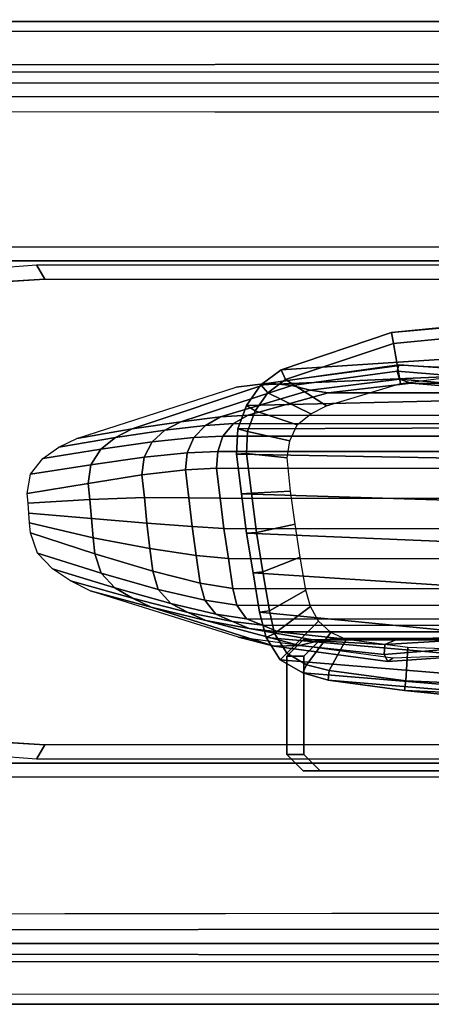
# Model space of a CAD drawing. Header units: inches. Extents: x 11 to 683, y -98 to 54.
# Tile 19 of 256: x 568.79 to 570.36, y -77.84 to -74.08. Entities that reach past the tile are written whole.
import ezdxf
from ezdxf.enums import TextEntityAlignment as Align

# ---------------------------------------------------------------- set-up
doc = ezdxf.new("R2010")
doc.units = ezdxf.units.IN
doc.header["$MEASUREMENT"] = 0
for name, color, linetype in [('A-FURN-3-SEAT-ARM', 254, 'Continuous'), ('A-FURN-3-SEAT-ARM-PAD', 251, 'Continuous'), ('A-FURN-3-SEAT-BASE', 254, 'Continuous'), ('A-FURN-3-SEAT-FRAME', 254, 'Continuous'), ('A-FURN-HAWORTH-ATT', 7, 'Continuous')]:
    doc.layers.add(name, color=color, linetype=linetype)
doc.styles.get("Standard").update_dxf_attribs({"font": 'simplex.shx'})

# ---------------------------------------------------------------- blocks, each defined once
blk = doc.blocks.new('SCT-20-71X1-3D-3')
at = {"layer": 'A-FURN-3-SEAT-ARM'}
for points in [[(-3.046, 12.8076, 25.3047), (2.6505, 12.8075, 25.3047), (2.6507, 12.7541, 24.9962), (-2.8562, 12.7541, 24.9962)], [(-1.8446, 12.7387, 24.9855), (1.1775, 12.7387, 24.9855), (1.1451, 12.6838, 24.6418), (-1.5895, 12.6829, 24.6418)], [(1.1775, 10.8511, 24.9855), (-1.8446, 10.8511, 24.9855), (-1.5895, 10.9069, 24.6418), (1.1451, 10.906, 24.6418)], [(2.6505, 10.7823, 25.3047), (-3.046, 10.7822, 25.3047), (-2.8562, 10.8357, 24.9962), (2.6507, 10.8357, 24.9962)]]:
    blk.add_3dface(points, dxfattribs=at)
for points, invisible_edges in [([(-2.8562, 12.7541, 24.9962), (2.6507, 12.7541, 24.9962), (2.6507, 10.8357, 24.9962), (-2.8562, 10.8357, 24.9962)], 10), ([(0.0956, 12.2833, 23.0466), (-0.7794, 12.2833, 23.0466), (-0.7794, 12.7833, 23.0466), (0.0956, 12.7833, 23.0466)], 10), ([(0.1603, 12.7833, 23.288), (-0.7147, 12.7833, 23.288), (-0.7147, 12.2833, 23.288), (0.1603, 12.2833, 23.288)], 10), ([(0.1581, 12.7208, 23.0466), (0.1581, 12.3458, 23.0466), (0.0956, 12.2833, 23.0466), (0.0956, 12.7833, 23.0466)], 4), ([(0.1603, 12.7833, 23.288), (0.1603, 12.2833, 23.288), (0.2228, 12.3458, 23.288), (0.2228, 12.7208, 23.288)], 1), ([(-1.5895, 10.9069, 24.6418), (-1.5895, 12.6829, 24.6418), (1.1451, 12.6838, 24.6418), (1.1451, 10.906, 24.6418)], 5), ([(1.1451, 10.906, 24.6418), (1.1451, 12.6838, 24.6418), (1.4755, 12.6632, 24.6676), (1.4755, 10.9266, 24.6676)], 5)]:
    blk.add_3dface(points, dxfattribs=dict(at, invisible_edges=invisible_edges))
at = {"layer": 'A-FURN-3-SEAT-ARM-PAD'}
for points in [[(4.1202, 13.675, 25.3781), (-3.2854, 13.674, 25.3787), (-3.0055, 13.5129, 26.0287), (4.1262, 13.5118, 26.0382)], [(-3.2854, 13.674, 25.3787), (4.1202, 13.675, 25.3781), (4.1202, 13.6365, 25.3308), (-3.2854, 13.6356, 25.3308)], [(-3.5325, 9.9214, 25.3773), (4.2173, 9.9212, 25.3767), (4.2253, 10.0867, 26.0429), (-3.2311, 10.0839, 26.0353)], [(4.2173, 9.9212, 25.3767), (-3.5325, 9.9214, 25.3773), (-3.5324, 9.9601, 25.3308), (4.2169, 9.9599, 25.3303)]]:
    blk.add_3dface(points, dxfattribs=at)
at = {"layer": 'A-FURN-3-SEAT-ARM-PAD', "invisible_edges": 8}
blk.add_3dface([(-3.2306, 10.271, 26.1724), (4.2262, 10.2633, 26.1799), (4.1262, 13.3338, 26.1802), (-3.0047, 13.3239, 26.1725)], dxfattribs=at)
at = {"layer": 'A-FURN-3-SEAT-BASE', "invisible_edges": 5}
blk.add_3dface([(-3.7788, 12.5469, 4.0341), (-4.3177, 12.3718, 4.0341), (-1.0425, 1.7855, 7.8028), (-0.2061, 2.0573, 7.8028)], dxfattribs=at)
at = {"layer": 'A-FURN-3-SEAT-BASE'}
for points in [[(-0.1137, 2.0569, 7.7141), (-0.0598, 2.284, 5.2733), (-3.3011, 11.5636, 3.3192), (-3.6904, 12.5454, 3.946)], [(-0.1477, 2.2316, 5.17), (-1.1922, 1.8922, 5.17), (-4.0243, 11.3047, 3.2159), (-3.3889, 11.5111, 3.2159)]]:
    blk.add_3dface(points, dxfattribs=at)
at = {"layer": 'A-FURN-3-SEAT-FRAME', "invisible_edges": 2}
blk.add_3dface([(-7.363, 9.9255, 16.295), (2.9123, 6.8688, 13.4908), (2.7064, 6.4538, 12.4195), (-8.6511, 9.7328, 15.2023)], dxfattribs=at)
at = {"layer": 'A-FURN-3-SEAT-FRAME'}
blk.add_3dface([(-7.352, 9.8421, 16.4205), (2.9229, 6.7864, 13.6193), (2.9123, 6.8688, 13.4908), (-7.363, 9.9255, 16.295)], dxfattribs=at)
at = {"layer": 'A-FURN-HAWORTH-ATT', "flags": 1}
for tag, p in [('HAWMC', (0, 0)), ('HAWMC', (0, 0)), ('HAWPN', (0, -0.1667)), ('HAWPN', (0, -0.1667))]:
    blk.add_attdef(tag, text='', height=0.1, dxfattribs=at).set_placement(p, align=Align.TOP_CENTER)
at = {"layer": 'A-FURN-3-SEAT-ARM'}
mesh = blk.add_polymesh((2, 8), dxfattribs=dict(at, n_close=True))
for k, corner in enumerate([(0.0956, 12.2833, 23.0466), (0.1581, 12.3458, 23.0466), (0.1581, 12.7208, 23.0466), (0.0956, 12.7833, 23.0466), (-0.7794, 12.7833, 23.0466), (-0.8419, 12.7208, 23.0466), (-0.8419, 12.3458, 23.0466), (-0.7794, 12.2833, 23.0466), (0.1603, 12.2833, 23.288), (0.2228, 12.3458, 23.288), (0.2228, 12.7208, 23.288), (0.1603, 12.7833, 23.288), (-0.7147, 12.7833, 23.288), (-0.7772, 12.7208, 23.288), (-0.7772, 12.3458, 23.288), (-0.7147, 12.2833, 23.288)]):
    mesh.set_mesh_vertex(divmod(k, 8), corner)
mesh = blk.add_polymesh((2, 5), dxfattribs=at)
for k, corner in enumerate([(2.3915, 12.3352, 24.8604), (2.1013, 12.4795, 24.7852), (1.7967, 12.5957, 24.7195), (1.4755, 12.6632, 24.6676), (1.1451, 12.6838, 24.6418), (2.4402, 12.3488, 24.9855), (2.1501, 12.5165, 24.9855), (1.8383, 12.639, 24.9855), (1.5117, 12.7136, 24.9855), (1.1775, 12.7387, 24.9855)]):
    mesh.set_mesh_vertex(divmod(k, 5), corner)
mesh = blk.add_polymesh((2, 5), dxfattribs=at)
for k, corner in enumerate([(-1.4091, 12.5607, 15.8214), (-1.7992, 12.6374, 15.9134), (-2.1968, 12.6632, 16.0005), (-2.5959, 12.6374, 16.0808), (-2.9903, 12.5608, 16.1525), (0.0644, 12.4375, 22.3734), (-0.2262, 12.4765, 22.3723), (-0.5191, 12.4897, 22.3726), (-0.812, 12.4768, 22.3742), (-1.1025, 12.4378, 22.3771)]):
    mesh.set_mesh_vertex(divmod(k, 5), corner)
mesh = blk.add_polymesh((2, 5), dxfattribs=at)
for k, corner in enumerate([(-1.2092, 12.3274, 15.7649), (-1.2268, 12.4097, 15.7769), (-1.2639, 12.4838, 15.791), (-1.3307, 12.5321, 15.8065), (-1.4091, 12.5607, 15.8214), (0.3271, 12.1772, 22.3775), (0.3018, 12.2745, 22.3741), (0.248, 12.3595, 22.3735), (0.1613, 12.4095, 22.3737), (0.0644, 12.4375, 22.3734)]):
    mesh.set_mesh_vertex(divmod(k, 5), corner)
mesh = blk.add_polymesh((2, 5), dxfattribs=at)
for k, corner in enumerate([(0.0644, 12.4375, 22.3734), (-0.2262, 12.4765, 22.3723), (-0.5191, 12.4897, 22.3726), (-0.812, 12.4768, 22.3742), (-1.1025, 12.4378, 22.3771), (0.0611, 12.3999, 22.4136), (-0.2313, 12.4396, 22.4115), (-0.5261, 12.452, 22.4108), (-0.8209, 12.4389, 22.4115), (-1.113, 12.3979, 22.4137)]):
    mesh.set_mesh_vertex(divmod(k, 5), corner)
mesh = blk.add_polymesh((2, 5), dxfattribs=at)
for k, corner in enumerate([(0.0611, 12.3999, 22.4136), (-0.2313, 12.4396, 22.4115), (-0.5261, 12.452, 22.4108), (-0.8209, 12.4389, 22.4115), (-1.113, 12.3979, 22.4137), (-0.0038, 12.2812, 22.4198), (-0.2383, 12.3118, 22.4182), (-0.4747, 12.3219, 22.4177), (-0.7113, 12.3147, 22.418), (-0.9467, 12.2911, 22.4193)]):
    mesh.set_mesh_vertex(divmod(k, 5), corner)
mesh = blk.add_polymesh((2, 5), dxfattribs=at)
for k, corner in enumerate([(0.3271, 12.1772, 22.3775), (0.3018, 12.2745, 22.3741), (0.248, 12.3595, 22.3735), (0.1613, 12.4095, 22.3737), (0.0644, 12.4375, 22.3734), (0.2893, 12.1729, 22.4255), (0.27, 12.2592, 22.421), (0.2225, 12.3341, 22.417), (0.1474, 12.3789, 22.4147), (0.0611, 12.3999, 22.4136)]):
    mesh.set_mesh_vertex(divmod(k, 5), corner)
mesh = blk.add_polymesh((2, 5), dxfattribs=at)
for k, corner in enumerate([(0.2893, 12.1729, 22.4255), (0.27, 12.2592, 22.421), (0.2225, 12.3341, 22.417), (0.1474, 12.3789, 22.4147), (0.0611, 12.3999, 22.4136), (0.1503, 12.093, 22.4297), (0.1329, 12.1554, 22.4264), (0.1018, 12.2117, 22.4235), (0.0551, 12.2548, 22.4212), (-0.0038, 12.2812, 22.4198)]):
    mesh.set_mesh_vertex(divmod(k, 5), corner)
mesh = blk.add_polymesh((5, 5), dxfattribs=at)
for k, corner in enumerate([(0.2556, 12.2523, 23.6194), (0.0319, 12.2769, 23.6041), (-0.1937, 12.2832, 23.5995), (-0.4192, 12.273, 23.6049), (-0.6429, 12.2462, 23.6189), (0.3666, 12.2402, 23.8925), (0.1025, 12.2869, 23.8849), (-0.1508, 12.3009, 23.8918), (-0.4048, 12.285, 23.9069), (-0.6711, 12.241, 23.9232), (0.5319, 12.2088, 24.1347), (0.1749, 12.3052, 24.1354), (-0.1483, 12.3386, 24.149), (-0.4739, 12.3129, 24.1665), (-0.8379, 12.2324, 24.1793), (0.7399, 12.1589, 24.3383), (0.2713, 12.3076, 24.3428), (-0.1627, 12.3658, 24.3529), (-0.6009, 12.3356, 24.3629), (-1.0813, 12.2211, 24.3676), (0.9732, 12.0955, 24.6372), (0.4067, 12.2729, 24.6402), (-0.1814, 12.3531, 24.6417), (-0.7745, 12.3316, 24.6413), (-1.3549, 12.2066, 24.6391)]):
    mesh.set_mesh_vertex(divmod(k, 5), corner)
mesh = blk.add_polymesh((2, 5), dxfattribs=at)
for k, corner in enumerate([(-0.9009, 11.5979, 16.7035), (-0.9699, 11.7676, 16.4817), (-1.0465, 11.9352, 16.227), (-1.1267, 12.1243, 15.9902), (-1.2092, 12.3274, 15.7649), (0.4147, 11.5737, 22.4089), (0.3954, 11.7249, 22.401), (0.3761, 11.8762, 22.3931), (0.3516, 12.0267, 22.3853), (0.3271, 12.1772, 22.3775)]):
    mesh.set_mesh_vertex(divmod(k, 5), corner)
mesh = blk.add_polymesh((2, 5), dxfattribs=at)
for k, corner in enumerate([(-1.8007, 12.2531, 15.9478), (-2.0245, 12.2777, 15.9324), (-2.2501, 12.2841, 15.9278), (-2.4755, 12.2739, 15.9332), (-2.6993, 12.247, 15.9472), (0.2556, 12.2523, 23.6194), (0.0319, 12.2769, 23.6041), (-0.1937, 12.2832, 23.5995), (-0.4192, 12.273, 23.6049), (-0.6429, 12.2462, 23.6189)]):
    mesh.set_mesh_vertex(divmod(k, 5), corner)
mesh = blk.add_polymesh((2, 5), dxfattribs=at)
for k, corner in enumerate([(-1.6278, 12.0883, 15.9465), (-1.6431, 12.1514, 15.9521), (-1.6803, 12.2036, 15.9528), (-1.7405, 12.2284, 15.9503), (-1.8007, 12.2531, 15.9478), (0.4285, 12.0875, 23.6182), (0.4133, 12.1506, 23.6238), (0.376, 12.2027, 23.6245), (0.3158, 12.2275, 23.622), (0.2556, 12.2523, 23.6194)]):
    mesh.set_mesh_vertex(divmod(k, 5), corner)
mesh = blk.add_polymesh((5, 5), dxfattribs=at)
for k, corner in enumerate([(1.2004, 11.8741, 24.6333), (0.9554, 11.9541, 24.3388), (0.734, 12.0207, 24.1385), (0.5532, 12.0664, 23.8966), (0.4285, 12.0875, 23.6182), (1.174, 11.9525, 24.6347), (0.9313, 12.0289, 24.3402), (0.7129, 12.0907, 24.141), (0.5354, 12.1319, 23.9006), (0.4133, 12.1506, 23.6238), (1.1165, 12.0118, 24.6357), (0.878, 12.0844, 24.3398), (0.6648, 12.1447, 24.1397), (0.4932, 12.1852, 23.8994), (0.376, 12.2027, 23.6245), (1.0473, 12.0576, 24.6365), (0.8113, 12.1242, 24.3388), (0.5994, 12.1782, 24.1367), (0.4298, 12.2133, 23.8955), (0.3158, 12.2275, 23.622), (0.9732, 12.0955, 24.6372), (0.7399, 12.1589, 24.3383), (0.5319, 12.2088, 24.1347), (0.3666, 12.2402, 23.8925), (0.2556, 12.2523, 23.6194)]):
    mesh.set_mesh_vertex(divmod(k, 5), corner)
mesh = blk.add_polymesh((2, 5), dxfattribs=at)
for k, corner in enumerate([(0.3765, 11.572, 22.457), (0.3573, 11.7226, 22.4491), (0.338, 11.8732, 22.4412), (0.3136, 12.023, 22.4333), (0.2893, 12.1729, 22.4255), (0.2219, 11.5886, 22.4561), (0.2085, 11.7153, 22.4495), (0.1907, 11.8414, 22.4428), (0.1722, 11.9675, 22.4362), (0.1503, 12.093, 22.4297)]):
    mesh.set_mesh_vertex(divmod(k, 5), corner)
mesh = blk.add_polymesh((2, 5), dxfattribs=at)
for k, corner in enumerate([(0.4147, 11.5737, 22.4089), (0.3954, 11.7249, 22.401), (0.3761, 11.8762, 22.3931), (0.3516, 12.0267, 22.3853), (0.3271, 12.1772, 22.3775), (0.3765, 11.572, 22.457), (0.3573, 11.7226, 22.4491), (0.338, 11.8732, 22.4412), (0.3136, 12.023, 22.4333), (0.2893, 12.1729, 22.4255)]):
    mesh.set_mesh_vertex(divmod(k, 5), corner)
mesh = blk.add_polymesh((2, 5), dxfattribs=at)
for k, corner in enumerate([(-1.5651, 11.6282, 15.9465), (-1.5793, 11.7435, 15.9465), (-1.5934, 11.8587, 15.9465), (-1.6106, 11.9735, 15.9465), (-1.6278, 12.0883, 15.9465), (0.4912, 11.6274, 23.6182), (0.4771, 11.7426, 23.6182), (0.4629, 11.8579, 23.6182), (0.4457, 11.9727, 23.6182), (0.4285, 12.0875, 23.6182)]):
    mesh.set_mesh_vertex(divmod(k, 5), corner)
mesh = blk.add_polymesh((5, 5), dxfattribs=at)
for k, corner in enumerate([(1.2128, 11.7238, 24.6307), (0.9798, 11.6864, 24.3293), (0.7751, 11.6534, 24.1238), (0.6088, 11.6339, 23.8851), (0.4912, 11.6274, 23.6182), (1.2097, 11.7614, 24.6313), (0.9743, 11.7469, 24.331), (0.7659, 11.7395, 24.1262), (0.5963, 11.7402, 23.8869), (0.4771, 11.7426, 23.6182), (1.2066, 11.799, 24.632), (0.9681, 11.8203, 24.334), (0.7561, 11.8372, 24.1311), (0.5836, 11.8505, 23.8908), (0.4629, 11.8579, 23.6182), (1.2035, 11.8365, 24.6327), (0.9614, 11.8937, 24.3371), (0.7447, 11.9348, 24.1361), (0.5683, 11.9604, 23.8948), (0.4457, 11.9727, 23.6182), (1.2004, 11.8741, 24.6333), (0.9554, 11.9541, 24.3388), (0.734, 12.0207, 24.1385), (0.5532, 12.0664, 23.8966), (0.4285, 12.0875, 23.6182)]):
    mesh.set_mesh_vertex(divmod(k, 5), corner)
mesh = blk.add_polymesh((5, 5), dxfattribs=at)
for k, corner in enumerate([(1.0236, 11.5137, 24.627), (0.8122, 11.4776, 24.324), (0.6272, 11.4499, 24.1209), (0.4759, 11.4317, 23.891), (0.3707, 11.4251, 23.6358), (1.0917, 11.5472, 24.6277), (0.8766, 11.5108, 24.325), (0.6878, 11.4823, 24.1219), (0.5334, 11.4639, 23.8909), (0.4259, 11.4572, 23.634), (1.1538, 11.5906, 24.6284), (0.9315, 11.5549, 24.326), (0.7365, 11.5268, 24.1216), (0.5776, 11.5102, 23.887), (0.4661, 11.5047, 23.6259), (1.1999, 11.6499, 24.6294), (0.9698, 11.6141, 24.3276), (0.7673, 11.5849, 24.1224), (0.6025, 11.5686, 23.8848), (0.4864, 11.5635, 23.6197), (1.2128, 11.7238, 24.6307), (0.9798, 11.6864, 24.3293), (0.7751, 11.6534, 24.1238), (0.6088, 11.6339, 23.8851), (0.4912, 11.6274, 23.6182)]):
    mesh.set_mesh_vertex(divmod(k, 5), corner)
mesh = blk.add_polymesh((2, 5), dxfattribs=at)
for k, corner in enumerate([(-1.6856, 11.4259, 15.9641), (-1.6305, 11.458, 15.9623), (-1.5903, 11.5055, 15.9542), (-1.5699, 11.5643, 15.948), (-1.5651, 11.6282, 15.9465), (0.3707, 11.4251, 23.6358), (0.4259, 11.4572, 23.634), (0.4661, 11.5047, 23.6259), (0.4864, 11.5635, 23.6197), (0.4912, 11.6274, 23.6182)]):
    mesh.set_mesh_vertex(divmod(k, 5), corner)
mesh = blk.add_polymesh((2, 5), dxfattribs=at)
for k, corner in enumerate([(-1.1368, 11.1609, 16.8509), (-1.0439, 11.2499, 16.8229), (-0.9769, 11.3569, 16.7806), (-0.9203, 11.4718, 16.7439), (-0.9009, 11.5979, 16.7035), (0.2443, 11.2517, 22.4288), (0.3212, 11.3089, 22.4233), (0.3768, 11.3875, 22.4183), (0.41, 11.4776, 22.4133), (0.4147, 11.5737, 22.4089)]):
    mesh.set_mesh_vertex(divmod(k, 5), corner)
mesh = blk.add_polymesh((2, 5), dxfattribs=at)
for k, corner in enumerate([(0.2274, 11.289, 22.4718), (0.2947, 11.3396, 22.4692), (0.3436, 11.4084, 22.4655), (0.3726, 11.4877, 22.4614), (0.3765, 11.572, 22.457), (0.0712, 11.389, 22.4666), (0.1312, 11.4198, 22.4649), (0.1827, 11.4624, 22.4627), (0.211, 11.5227, 22.4596), (0.2219, 11.5886, 22.4561)]):
    mesh.set_mesh_vertex(divmod(k, 5), corner)
mesh = blk.add_polymesh((2, 5), dxfattribs=at)
for k, corner in enumerate([(0.2443, 11.2517, 22.4288), (0.3212, 11.3089, 22.4233), (0.3768, 11.3875, 22.4183), (0.41, 11.4776, 22.4133), (0.4147, 11.5737, 22.4089), (0.2274, 11.289, 22.4718), (0.2947, 11.3396, 22.4692), (0.3436, 11.4084, 22.4655), (0.3726, 11.4877, 22.4614), (0.3765, 11.572, 22.457)]):
    mesh.set_mesh_vertex(divmod(k, 5), corner)
mesh = blk.add_polymesh((5, 5), dxfattribs=at)
for k, corner in enumerate([(-1.4764, 11.4074, 24.6252), (-1.2381, 11.4042, 24.3414), (-1.0339, 11.4041, 24.1448), (-0.8948, 11.4068, 23.8994), (-0.8777, 11.409, 23.6183), (-0.8546, 11.2636, 24.6228), (-0.7049, 11.2676, 24.3359), (-0.6019, 11.2903, 24.1383), (-0.5487, 11.3169, 23.8953), (-0.5691, 11.3301, 23.6182), (-0.2169, 11.2344, 24.6221), (-0.2047, 11.2322, 24.3279), (-0.1978, 11.2568, 24.1264), (-0.2065, 11.2876, 23.887), (-0.2518, 11.3029, 23.6181), (0.4158, 11.3184, 24.6235), (0.2912, 11.3023, 24.3217), (0.2036, 11.3118, 24.1157), (0.1341, 11.3297, 23.8795), (0.0646, 11.3394, 23.6185), (1.0236, 11.5137, 24.627), (0.8122, 11.4776, 24.324), (0.6272, 11.4499, 24.1209), (0.4759, 11.4317, 23.891), (0.3707, 11.4251, 23.6358)]):
    mesh.set_mesh_vertex(divmod(k, 5), corner)
mesh = blk.add_polymesh((2, 5), dxfattribs=at)
for k, corner in enumerate([(-2.934, 11.4098, 15.9466), (-2.6255, 11.3309, 15.9465), (-2.3082, 11.3037, 15.9464), (-1.9918, 11.3402, 15.9468), (-1.6856, 11.4259, 15.9641), (-0.8777, 11.409, 23.6183), (-0.5691, 11.3301, 23.6182), (-0.2518, 11.3029, 23.6181), (0.0646, 11.3394, 23.6185), (0.3707, 11.4251, 23.6358)]):
    mesh.set_mesh_vertex(divmod(k, 5), corner)
mesh = blk.add_polymesh((2, 5), dxfattribs=at)
for k, corner in enumerate([(-1.4574, 11.3082, 22.4708), (-1.0482, 11.1614, 22.4785), (-0.6171, 11.1093, 22.4812), (-0.1848, 11.151, 22.479), (0.2274, 11.289, 22.4718), (-1.0861, 11.3356, 22.4694), (-0.7973, 11.2777, 22.4724), (-0.503, 11.2663, 22.473), (-0.2107, 11.3037, 22.471), (0.0712, 11.389, 22.4666)]):
    mesh.set_mesh_vertex(divmod(k, 5), corner)
mesh = blk.add_polymesh((2, 5), dxfattribs=at)
for k, corner in enumerate([(-1.4751, 11.2715, 22.437), (-1.0577, 11.1199, 22.4426), (-0.6176, 11.0657, 22.443), (-0.1762, 11.1093, 22.4383), (0.2443, 11.2517, 22.4288), (-1.4574, 11.3082, 22.4708), (-1.0482, 11.1614, 22.4785), (-0.6171, 11.1093, 22.4812), (-0.1848, 11.151, 22.479), (0.2274, 11.289, 22.4718)]):
    mesh.set_mesh_vertex(divmod(k, 5), corner)
mesh = blk.add_polymesh((2, 5), dxfattribs=at)
for k, corner in enumerate([(-2.9975, 11.1757, 17.0305), (-2.5711, 10.9808, 16.8608), (-2.0872, 10.9147, 16.7642), (-1.5933, 10.9826, 16.7593), (-1.1368, 11.1609, 16.8509), (-1.4751, 11.2715, 22.437), (-1.0577, 11.1199, 22.4426), (-0.6176, 11.0657, 22.443), (-0.1762, 11.1093, 22.4383), (0.2443, 11.2517, 22.4288)]):
    mesh.set_mesh_vertex(divmod(k, 5), corner)
mesh = blk.add_polymesh((2, 5), dxfattribs=at)
for k, corner in enumerate([(1.1451, 10.906, 24.6418), (1.4755, 10.9266, 24.6676), (1.7967, 10.9941, 24.7195), (2.1013, 11.1103, 24.7852), (2.3915, 11.2546, 24.8604), (1.1775, 10.8511, 24.9855), (1.5117, 10.8762, 24.9855), (1.8383, 10.9508, 24.9855), (2.1501, 11.0733, 24.9855), (2.4402, 11.241, 24.9855)]):
    mesh.set_mesh_vertex(divmod(k, 5), corner)
at = {"layer": 'A-FURN-3-SEAT-ARM-PAD'}
mesh = blk.add_polymesh((2, 5), dxfattribs=at)
for k, corner in enumerate([(-3.0055, 13.5129, 26.0287), (-3.0055, 13.4862, 26.0862), (-3.0053, 13.4425, 26.1322), (-3.005, 13.3864, 26.1619), (-3.0047, 13.3239, 26.1725), (4.1262, 13.5118, 26.0382), (4.1262, 13.4838, 26.0916), (4.1262, 13.4429, 26.1344), (4.1262, 13.392, 26.1644), (4.1262, 13.3338, 26.1802)]):
    mesh.set_mesh_vertex(divmod(k, 5), corner)
mesh = blk.add_polymesh((2, 5), dxfattribs=at)
for k, corner in enumerate([(4.2253, 10.0867, 26.0429), (4.2256, 10.1156, 26.0944), (4.2258, 10.1561, 26.1358), (4.226, 10.2062, 26.165), (4.2262, 10.2633, 26.1799), (-3.2311, 10.0839, 26.0353), (-3.231, 10.1143, 26.0889), (-3.2309, 10.1577, 26.1309), (-3.2308, 10.2109, 26.1592), (-3.2306, 10.271, 26.1724)]):
    mesh.set_mesh_vertex(divmod(k, 5), corner)
at = {"layer": 'A-FURN-3-SEAT-BASE'}
mesh = blk.add_polymesh((2, 4), dxfattribs=at)
for k, corner in enumerate([(-0.2061, 2.0573, 7.8028), (-0.1637, 2.0663, 7.7876), (-0.1306, 2.0661, 7.7558), (-0.1137, 2.0569, 7.7141), (-3.7788, 12.5469, 4.0341), (-3.7381, 12.555, 4.018), (-3.7065, 12.5545, 3.9865), (-3.6904, 12.5454, 3.946)]):
    mesh.set_mesh_vertex(divmod(k, 4), corner)
mesh = blk.add_polymesh((2, 4), dxfattribs=at)
for k, corner in enumerate([(-0.0598, 2.284, 5.2733), (-0.0674, 2.2706, 5.222), (-0.0998, 2.2512, 5.1839), (-0.1477, 2.2316, 5.17), (-3.3011, 11.5636, 3.3192), (-3.3089, 11.5501, 3.2679), (-3.3412, 11.5308, 3.23), (-3.3889, 11.5111, 3.2159)]):
    mesh.set_mesh_vertex(divmod(k, 4), corner)

msp = doc.modelspace()

# ---------------------------------------------------------------- block references
at = {"rotation": 180}
msp.add_blockref('SCT-20-71X1-3D-3', (570.0305, -64.1681), dxfattribs=at)

doc.saveas('drawing.dxf')
